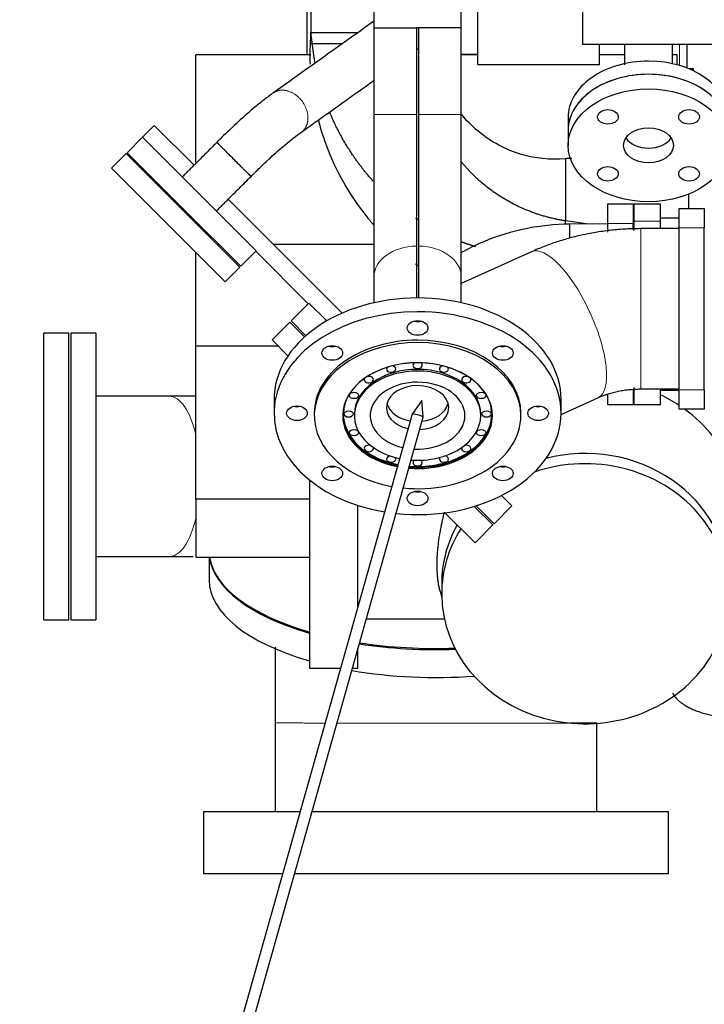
# Model space of a CAD drawing. Header units: inches. Extents: x 0 to 23760, y -13 to 16800.
# Tile 66 of 214: x 2643 to 3240, y 11492 to 12350. Entities that reach past the tile are written whole.
import ezdxf

# ---------------------------------------------------------------- set-up
doc = ezdxf.new("R2010")
doc.units = ezdxf.units.IN
doc.layers.add('254', color=7, linetype='Continuous', true_color=0xffffff)
doc.styles.add('latin_extended', font='simplex.shx')
doc.dimstyles.get("Standard").update_dxf_attribs({"dimtxt": 0.18, "dimasz": 0.18, "dimexe": 0.18, "dimexo": 0.0625, "dimgap": 0.09, "dimtad": 0, "dimtih": 1, "dimtoh": 1, "dimdec": 4, "dimzin": 0, "dimdsep": 46, "dimtxsty": 'Standard', "dimcen": 0.09, "dimadec": 0, "dimazin": 0, "dimtfac": 1, "dimtdec": 4, "dimtofl": 0, "dimtmove": 0, "dimatfit": 3, "dimfxl": 1, "dimtolj": 1, "dimtzin": 0, "dimarcsym": 0})

# ---------------------------------------------------------------- blocks, each defined once
blk = doc.blocks.new('_U11')
at = {"layer": '254', "color": 3, "linetype": 'Continuous', "lineweight": 13, "transparency": 16777216}
for p, q in [((8503.87, 13952.97), (8503.87, 10472.46)), ((1737.89, 13597.98), (1737.89, 10472.46)), ((1877.89, 10512.46), (8363.87, 10512.46))]:
    blk.add_line(p, q, dxfattribs=at)
at = {"layer": '254', "color": 3, "transparency": 16777216}
for points in [[(1877.89, 10535.79), (1877.89, 10489.13), (1737.89, 10512.46)], [(8363.87, 10489.13), (8363.87, 10535.79), (8503.87, 10512.46)]]:
    blk.add_solid(points, dxfattribs=at)
at = {"layer": 'Defpoints', "color": 0, "transparency": 16777216}
for p in [(8503.87, 13992.97), (1737.89, 13637.98), (8503.87, 10512.46)]:
    blk.add_point(p, dxfattribs=at)
at = {"layer": '254', "color": 2, "lineweight": 13, "transparency": 16777216, "insert": (4877.55, 10722.46), "char_height": 140, "attachment_point": 1, "style": 'latin_extended'}
blk.add_mtext('\\A1;6766', dxfattribs=at)

msp = doc.modelspace()

# ---------------------------------------------------------------- linework, layer by layer
at = {"layer": '254', "color": 2, "linetype": 'Continuous', "lineweight": 25}
for p, q in [((3133.869, 12328.475), (3133.869, 12674.547)), ((2893.465, 12489.752), (2893.465, 12319.403)), ((2896.869, 12479.977), (2896.869, 12338.977)), ((2951.869, 12382.977), (2951.869, 12342.977)), ((3027.869, 12342.977), (3027.869, 12382.977)), ((3042.369, 12310.834), (3042.369, 12360.717)), ((2896.869, 12338.977), (2938.256, 12338.977)), ((2896.869, 12338.977), (2938.256, 12338.977)), ((2951.819, 12342.977), (2988.869, 12342.977)), ((2951.819, 12342.977), (2951.819, 12267.32)), ((2990.869, 12342.977), (2988.869, 12342.977)), ((3027.919, 12342.977), (2990.869, 12342.977)), ((3027.919, 12267.32), (3027.919, 12342.977)), ((3647.869, 12328.475), (3133.869, 12328.475)), ((3148.369, 12310.834), (3148.369, 12328.474)), ((3224.77, 12307.738), (3224.77, 12328.475)), ((2796.869, 12225.478), (2796.869, 12319.399)), ((2897.017, 12319.399), (2796.869, 12319.399)), ((3042.364, 12319.399), (3027.915, 12319.399)), ((3027.919, 12319.871), (3042.369, 12319.871)), ((3169.956, 12319.399), (3148.364, 12319.399)), ((3215.869, 12319.399), (3211.954, 12319.399)), ((3215.869, 12310.629), (3215.869, 12319.399)), ((3042.369, 12310.834), (3148.369, 12310.834)), ((3230.056, 12307.152), (3226.239, 12307.152)), ((3230.056, 12305.472), (3230.056, 12307.152)), ((2951.819, 12267.32), (2951.819, 12125.899)), ((3027.919, 12125.899), (3027.919, 12267.32)), ((3120.96, 12264.744), (3120.96, 12253.34)), ((2750.276, 12247.554), (2760.6, 12257.878)), ((2795.247, 12223.23), (2760.6, 12257.878)), ((3120.96, 12253.34), (3120.96, 12240.511)), ((2749.993, 12247.271), (2736.841, 12234.119)), ((2749.993, 12247.271), (2750.276, 12247.554)), ((2849.271, 12148.559), (2750.276, 12247.554)), ((2736.134, 12233.312), (2723.406, 12220.584)), ((2736.134, 12233.312), (2835.129, 12134.317)), ((2736.841, 12234.119), (2786.338, 12184.622)), ((2723.406, 12220.584), (2822.401, 12121.589)), ((2924.164, 12094.314), (2824.946, 12193.532)), ((3225.869, 12197.963), (3225.869, 12185.585)), ((2786.338, 12184.622), (2835.836, 12135.124)), ((3155.619, 12172.477), (3155.619, 12189.477)), ((3155.619, 12189.477), (3177.619, 12189.477)), ((3177.619, 12189.477), (3177.619, 12172.477)), ((3178.419, 12189.577), (3201.369, 12189.577)), ((3178.419, 12174.577), (3178.419, 12189.577)), ((3201.369, 12174.577), (3201.369, 12189.577)), ((3217.569, 12168.577), (3217.569, 12185.577)), ((3217.569, 12185.577), (3239.569, 12185.577)), ((3239.569, 12185.577), (3239.569, 12168.577)), ((3138.7, 12171.946), (3118.745, 12174.686)), ((3118.745, 12171.472), (3118.745, 12174.686)), ((3178.419, 12167.318), (3178.419, 12174.577)), ((3217.57, 12177.077), (3201.369, 12177.077)), ((3201.369, 12167.925), (3201.369, 12174.577)), ((3155.619, 12172.073), (3122.096, 12171.822)), ((3122.096, 12171.822), (3122.187, 12159.67)), ((3155.619, 12164.954), (3155.619, 12172.477)), ((3178.418, 12166.493), (3177.618, 12166.603)), ((3177.619, 12167.236), (3177.619, 12172.477)), ((3217.569, 12167.927), (3184.28, 12167.927)), ((3217.569, 12027.577), (3217.569, 12168.577)), ((3239.569, 12027.577), (3239.569, 12168.577)), ((2816.863, 12154.097), (2815.351, 12154.097)), ((2848.988, 12148.277), (2849.271, 12148.559)), ((2951.821, 12154.097), (2864.381, 12154.097)), ((2988.869, 12152.795), (2988.869, 12107.506)), ((2990.869, 12107.506), (2990.869, 12152.795)), ((2796.869, 12065.664), (2796.869, 12147.121)), ((2835.836, 12135.124), (2848.988, 12148.277)), ((2894.737, 12102.528), (2848.988, 12148.277)), ((3089.207, 12147.834), (3027.92, 12119.999)), ((2822.401, 12121.589), (2835.129, 12134.317)), ((2951.819, 12125.899), (2951.819, 12103.313)), ((3027.919, 12103.313), (3027.919, 12125.899)), ((2895.305, 12103.094), (2879.749, 12087.537)), ((2910.814, 12087.584), (2895.305, 12103.094)), ((2878.688, 12086.477), (2863.132, 12070.92)), ((2878.688, 12086.477), (2891.501, 12073.664)), ((2892.629, 12074.657), (2879.749, 12087.537)), ((2664.287, 11826.977), (2664.287, 12076.977)), ((2686.287, 12076.977), (2664.287, 12076.977)), ((2686.287, 11826.977), (2686.287, 12076.977)), ((2687.787, 12076.977), (2687.787, 11951.977)), ((2709.787, 12076.977), (2687.787, 12076.977)), ((2709.787, 12076.977), (2709.787, 11951.977)), ((2796.869, 11932.138), (2796.869, 12065.664)), ((2868.394, 12065.664), (2796.869, 12065.664)), ((2863.132, 12070.92), (2876.975, 12057.077)), ((3178.419, 12014.577), (3178.419, 12029.577)), ((2773.471, 12021.827), (2709.872, 12021.827)), ((3114.859, 12006.051), (3146.976, 12020.637)), ((3155.619, 12014.477), (3155.619, 12023.253)), ((3177.619, 12027.611), (3177.619, 12014.477)), ((3184.28, 12028.227), (3217.569, 12028.227)), ((3201.369, 12014.577), (3201.369, 12028.227)), ((3201.369, 12027.077), (3217.57, 12027.077)), ((3217.569, 12010.577), (3217.569, 12027.577)), ((3239.569, 12027.577), (3239.569, 12010.577)), ((2864.869, 12019.119), (2864.869, 12007.099)), ((2993.565, 12018.116), (2985.067, 12006.353)), ((2994.685, 12003.647), (2993.565, 12018.116)), ((3114.869, 12007.099), (3114.869, 12019.119)), ((3177.619, 12014.477), (3155.619, 12014.477)), ((3178.419, 12014.577), (3201.369, 12014.577)), ((2985.056, 12006.331), (2662.216, 10858.656)), ((2671.843, 10855.948), (2994.683, 12003.623)), ((2899.869, 12007.099), (2899.869, 12004.977)), ((2934.869, 12006.392), (2934.869, 12004.977)), ((2994.682, 12003.623), (2994.683, 12003.623)), ((2994.683, 12003.623), (2994.685, 12003.648)), ((3044.869, 12004.977), (3044.869, 12006.392)), ((3079.869, 12004.977), (3079.869, 12007.099)), ((3239.569, 12010.577), (3217.569, 12010.577)), ((2687.787, 11951.977), (2687.787, 11826.977)), ((2709.787, 11951.977), (2709.787, 11826.977)), ((2895.869, 11948.83), (2895.869, 11784.923)), ((3072.082, 11926.317), (3062.988, 11935.41)), ((2796.869, 11932.138), (2796.869, 11881.576)), ((2895.871, 11932.138), (2796.869, 11932.138)), ((2937.869, 11838.59), (2937.869, 11926.733)), ((3039.267, 11925.898), (3055.465, 11909.7)), ((3056.526, 11910.761), (3040.879, 11926.407)), ((3056.526, 11910.761), (3072.082, 11926.317)), ((3013.719, 11920.333), (3039.909, 11894.144)), ((3039.909, 11894.144), (3055.465, 11909.7)), ((3039.909, 11894.144), (3055.465, 11909.7)), ((2709.98, 11882.127), (2773.471, 11882.127)), ((2796.869, 11881.576), (2895.871, 11881.576)), ((2808.369, 11881.576), (2808.369, 11861.709)), ((3010.869, 11858.663), (3010.869, 11849.803)), ((3009.447, 11852.056), (3010.942, 11845.948)), ((2664.287, 11826.977), (2686.287, 11826.977)), ((2687.787, 11826.977), (2709.787, 11826.977)), ((2945.258, 11827.923), (3013.221, 11827.923)), ((2937.869, 11784.923), (2937.869, 11802.318)), ((2895.869, 11784.923), (2922.774, 11784.923)), ((2933.162, 11784.923), (2937.869, 11784.923)), ((2803.37, 11660.142), (2887.684, 11660.142)), ((2803.37, 11660.142), (2803.37, 11606.142)), ((2898.074, 11660.142), (3208.37, 11660.142)), ((3208.37, 11606.142), (3208.37, 11660.142)), ((2803.37, 11606.142), (2872.477, 11606.142)), ((2882.859, 11606.142), (3005.87, 11606.142)), ((3005.87, 11606.142), (3208.37, 11606.142))]:
    msp.add_line(p, q, dxfattribs=at)
at = {"layer": '254', "color": 110, "linetype": 'Continuous', "lineweight": 13}
for p, q in [((3217.833, 12328.475), (3217.833, 12310.082)), ((2951.819, 12267.32), (2988.869, 12267.32)), ((3027.919, 12267.32), (2990.869, 12267.32)), ((3178.419, 12174.577), (3201.369, 12174.577)), ((3177.619, 12172.477), (3155.619, 12172.477)), ((3184.28, 12167.927), (3184.28, 12106.14)), ((3239.569, 12168.577), (3217.569, 12168.577)), ((3089.207, 12147.834), (3089.206, 12147.833)), ((3184.28, 12106.14), (3184.28, 12028.228)), ((3217.569, 12027.577), (3239.569, 12027.577))]:
    msp.add_line(p, q, dxfattribs=at)
at = {"layer": '254', "color": 2, "linetype": 'Continuous', "lineweight": 25}
for centre, major_axis, ratio, start_param, end_param in [((3190.96, 12264.744), (70, 0), 0.7014379, 1.5707958, 3.1416905), ((3190.96, 12264.744), (70, 0), 0.7014379, 0, 1.5707958), ((3190.96, 12253.34), (70, 0), 0.7014379, 0.7853961, 3.1416893), ((3190.96, 12253.34), (70, 0), 0.7014379, 1.5707958, 3.1416905), ((3190.96, 12253.34), (70, 0), 0.7014379, 0, 1.5707958), ((3190.96, 12253.34), (21.75, 0), 0.7014379, 3.5756252, 5.8491621), ((2989.869, 12019.119), (125, 0), 0.7071068, 1.5707963, 3.1415927), ((2989.869, 12019.119), (125, 0), 0.7071068, 0, 1.5707963), ((2989.869, 12007.099), (125, 0), 0.7071068, 1.5707963, 4.4800093), ((2989.869, 12007.099), (125, 0), 0.7071068, 0, 1.5707963), ((2989.869, 12093.366), (9, 0), 0.7071068, 4.3775148, 5.0472631), ((2989.869, 12004.977), (90, 0), 0.7071068, 1.5707963, 4.4594908), ((2989.869, 12007.099), (90, 0), 0.7071068, 1.5707963, 3.1415927), ((2915.623, 12071.619), (9, 0), 0.7071068, 4.3775148, 5.0472631), ((2989.869, 12007.099), (90, 0), 0.7071068, 0, 1.5707963), ((2989.869, 12004.977), (90, 0), 0.7071068, 0, 1.5707963), ((3064.116, 12071.619), (9, 0), 0.7071068, 4.3775148, 5.0472631), ((2989.869, 12005.119), (65, 0), 0.7071068, 1.5707963, 4.4561528), ((2989.869, 12004.977), (-65.2, 0), 0.7071068, 4.712389, 6.2831853), ((2966.908, 12045.588), (4, 0), 0.7071068, 2.5557838, 6.2831853), ((2966.908, 12045.588), (4, 0), 0.7071068, 0, 1.3488232), ((2989.869, 12004.977), (-65.2, 0), 0.7071068, 1.4526921, 4.712389), ((2989.869, 12048.818), (4, 0), 0.7071068, 2.233476, 6.2831853), ((2989.869, 12005.119), (65, 0), 0.7071068, 0, 1.5707963), ((2989.869, 12048.818), (4, 0), 0.7071068, 0, 0.9081166), ((3012.83, 12045.588), (4, 0), 0.7071068, 1.7927695, 6.2831853), ((3012.83, 12045.588), (4, 0), 0.7071068, 0, 0.5858089), ((2989.869, 12004.977), (55, 0), 0.7071068, 1.5707963, 4.4233625), ((2989.869, 12006.392), (55, 0), 0.7071068, 1.5707963, 3.1415927), ((2947.443, 12036.392), (4, 0), 0.7071068, 2.7278842, 6.2831853), ((2947.443, 12036.392), (4, 0), 0.7071068, 1.5707963, 1.9430751), ((2947.443, 12036.392), (4, 0), 0.7071068, 0, 1.5707963), ((2989.869, 12006.392), (55, 0), 0.7071068, 0, 1.5707963), ((2989.869, 12004.977), (55, 0), 0.7071068, 0, 1.5707963), ((3032.296, 12036.392), (4, 0), 0.7071068, 1.5707963, 6.2831853), ((3032.296, 12036.392), (4, 0), 0.7071068, 1.1985176, 1.5707963), ((3032.296, 12036.392), (4, 0), 0.7071068, 0, 0.4137085), ((2989.869, 12004.977), (41.25, 0), 0.7071068, 1.5707963, 4.3922411), ((2989.869, 12011.959), (27.15, 0), 0.7071068, 1.5707963, 4.3991133), ((2989.869, 12004.977), (41.25, 0), 0.7071068, 0, 1.5707963), ((2989.869, 12011.959), (27.15, 0), 0.7071068, 0, 1.5707963), ((3135.869, 11913.087), (138, 0), 0.9066446, 0.9372322, 1.0762629), ((2884.869, 12019.119), (9, 0), 0.7071068, 4.3775148, 5.0472631), ((2989.869, 12006.392), (64.6, 0), 0.7071068, 2.9311059, 4.4431938), ((2989.869, 12019.119), (-27.15, 0), 0.7071068, 0.1875138, 1.3304645), ((2989.869, 12011.959), (27.15, 0), 0.7071068, 4.777577, 6.2831853), ((2989.869, 12019.119), (-27.15, 0), 0.7071068, 1.7122662, 2.9540788), ((2989.869, 12006.392), (64.6, 0), 0.7071068, 0, 0.2104867), ((3094.869, 12019.119), (9, 0), 0.7071068, 4.3775148, 5.0472631), ((2989.869, 12004.977), (-65.2, 0), 0.7071068, 0, 1.2962997), ((2989.869, 12006.109), (-65, 0), 0.7071068, 0, 1.2950234), ((2989.869, 12007.099), (125, 0), 0.7071068, 4.5615925, 6.2831853), ((2989.869, 12004.977), (90, 0), 0.7071068, 4.5726863, 6.2831853), ((2989.869, 12005.119), (65, 0), 0.7071068, 4.5951683, 6.2831853), ((2989.869, 12006.109), (-65, 0), 0.7071068, 1.4577972, 3.1415927), ((2989.869, 12006.392), (64.6, 0), 0.7071068, 4.6010588, 6.2831853), ((2989.869, 12004.977), (55, 0), 0.7071068, 4.6088146, 6.2831853), ((2989.869, 12004.977), (4.813, -1.354), 0.1136974, 0.0419258, 3.1415978), ((2989.869, 12004.977), (41.25, 0), 0.7071068, 4.639936, 6.2831853), ((3135.869, 11913.087), (138, 0), 0.9066446, 0.6331812, 0.8933987), ((2947.443, 11976.392), (4, 0), 0.7071068, 1.5707963, 6.2831853), ((2947.443, 11976.392), (4, 0), 0.7071068, 1.1955724, 1.5707963), ((2947.443, 11976.392), (4, 0), 0.7071068, 0, 0.326922), ((3032.296, 11976.392), (4, 0), 0.7071068, 2.8146707, 6.2831853), ((3032.296, 11976.392), (4, 0), 0.7071068, 1.5707963, 1.9460203), ((3032.296, 11976.392), (4, 0), 0.7071068, 0, 1.5707963), ((3135.869, 11858.663), (-125, 0), 0.9066446, 3.1415939, 4.9887522), ((2966.908, 11967.195), (4, 0), 0.7071068, 1.8046486, 6.2831853), ((2966.908, 11967.195), (4, 0), 0.7071068, 0, 0.525235), ((3012.83, 11967.195), (4, 0), 0.7071068, 2.6163576, 6.2831853), ((3135.869, 11849.803), (-125, 0), 0.9066446, 0.0095242, 5.0736734), ((3012.83, 11967.195), (4, 0), 0.7071068, 0, 1.336944), ((2915.623, 11966.619), (9, 0), 0.7071068, 4.3775148, 5.0472631), ((2989.869, 11963.965), (4, 0), 0.7071068, 2.2704879, 6.2831853), ((2989.869, 11963.965), (4, 0), 0.7071068, 0, 0.8711047), ((3064.116, 11966.619), (9, 0), 0.7071068, 4.3775148, 5.0472631), ((2989.869, 11944.873), (9, 0), 0.7071068, 4.3775148, 5.0472631), ((3135.869, 11858.663), (-125, 0), 0.9066446, 5.8153838, 6.2831853), ((3135.869, 11849.803), (-125, 0), 0.9066446, 5.7597187, 6.2831853), ((3005.869, 11886.131), (197.5, 0), 0.4305111, 3.1951183, 4.1216138), ((3005.869, 11886.991), (197.5, 0), 0.4297911, 3.20537, 4.1215999), ((3005.869, 11861.709), (197.5, 0), 0.4297911, 3.1415927, 4.1215999), ((3135.869, 11858.663), (-125, 0), 0.9066446, 0, 0.0095242), ((3135.869, 11849.803), (-125, 0), 0.9066446, 0, 0.0095242), ((3005.869, 11886.131), (197.5, 0), 0.4305111, 4.3675813, 4.7983824), ((3005.869, 11886.991), (197.5, 0), 0.4297911, 4.3690696, 4.795768), ((3005.869, 11861.709), (197.5, 0), 0.4297911, 4.3322453, 4.8815198)]:
    msp.add_ellipse(centre, major_axis=major_axis, ratio=ratio, start_param=start_param, end_param=end_param, dxfattribs=at)
for centre, major_axis, ratio in [((3190.96, 12240.511), (70, 0), 0.7014379), ((3155.604, 12265.31), (9, 0), 0.7014379), ((3226.315, 12265.31), (9, 0), 0.7014379), ((3190.96, 12240.511), (21.75, 0), 0.7014379), ((3155.604, 12215.711), (9, 0), 0.7014379), ((3226.315, 12215.711), (9, 0), 0.7014379), ((2989.869, 12081.345), (9, 0), 0.7071068), ((2915.623, 12059.599), (9, 0), 0.7071068), ((3064.116, 12059.599), (9, 0), 0.7071068), ((2934.437, 12022.627), (4, 0), 0.7071068), ((3045.302, 12022.627), (4, 0), 0.7071068), ((2884.869, 12007.099), (9, 0), 0.7071068), ((3094.869, 12007.099), (9, 0), 0.7071068), ((2929.869, 12006.392), (4, 0), 0.7071068), ((3049.869, 12006.392), (4, 0), 0.7071068), ((2934.437, 11990.156), (4, 0), 0.7071068), ((3045.302, 11990.156), (4, 0), 0.7071068), ((2915.623, 11954.599), (9, 0), 0.7071068), ((3064.116, 11954.599), (9, 0), 0.7071068), ((2989.869, 11932.852), (9, 0), 0.7071068)]:
    msp.add_ellipse(centre, major_axis=major_axis, ratio=ratio, dxfattribs=at)
at = {"layer": '254', "color": 110, "linetype": 'Continuous', "lineweight": 13}
for centre, major_axis, ratio, start_param, end_param in [((2989.869, 12125.899), (38.05, 0), 0.7071068, 1.5970806, 3.1415927), ((2989.869, 12125.899), (38.05, 0), 0.7071068, 0, 1.5445121), ((3118.092, 12084.235), (-28.884, 63.598), 0.3483963, 4.7502637, 6.2831853), ((3118.092, 12084.235), (-28.884, 63.598), 0.3483963, 3.141572, 4.7502637), ((2773.471, 11951.977), (0, -69.85), 0.3920416, 2.1170407, 3.1415927), ((2773.471, 11951.977), (0, -69.85), 0.3920416, 0, 1.0244537)]:
    msp.add_ellipse(centre, major_axis=major_axis, ratio=ratio, start_param=start_param, end_param=end_param, dxfattribs=at)
at = {"layer": '254', "color": 2, "linetype": 'Continuous', "lineweight": 25}
for points, knots in [([(2951.871, 12348.69), (2950.208, 12347.504), (2943.044, 12342.393), (2930.38, 12333.36), (2913.88, 12321.588), (2897.379, 12309.817), (2880.866, 12298.037), (2869.854, 12290.182), (2864.342, 12286.25)], [0, 0, 0, 0, 0.0570047, 0.2455216, 0.4340384, 0.6225552, 0.8110722, 1, 1, 1, 1]), ([(3169.96, 12328.377), (3169.96, 12324.921), (3169.96, 12318.889), (3169.96, 12313.095), (3169.96, 12310.643)], [0, 0, 0, 0, 0.5661726, 1, 1, 1, 1]), ([(3211.96, 12311.238), (3211.96, 12316.538), (3211.96, 12322.333), (3211.96, 12328.228), (3211.96, 12328.459)], [0, 0, 0, 0, 0.9607419, 1, 1, 1, 1]), ([(2888.751, 12252.071), (2895.176, 12256.655), (2908.018, 12265.815), (2927.277, 12279.554), (2941.874, 12289.967), (2950.056, 12295.804), (2951.821, 12297.063)], [0, 0, 0, 0, 0.3056504, 0.6108437, 0.9160369, 1, 1, 1, 1]), ([(2864.342, 12286.25), (2861.785, 12284.433), (2856.674, 12280.609), (2846.563, 12272.464), (2834.586, 12261.974), (2824.025, 12251.945), (2817.895, 12245.878), (2815.952, 12243.937), (2815.154, 12243.136)], [0, 0, 0, 0, 0.1934902, 0.3652001, 0.6516723, 0.8888571, 0.9542204, 1, 1, 1, 1]), ([(2903.304, 12262.868), (2905.98, 12252.543), (2913.193, 12231.06), (2927.599, 12203.07), (2941.442, 12183.32), (2949.223, 12173.895), (2951.413, 12171.358)], [0, 0, 0, 0, 0.3068391, 0.6483567, 0.9035475, 1, 1, 1, 1]), ([(2988.869, 12267.32), (2988.869, 12264.667), (2988.869, 12262.006), (2988.869, 12259.003), (2988.869, 12258.67), (2988.869, 12258.003), (2988.869, 12257.003), (2988.869, 12256.005), (2988.869, 12254.012), (2988.869, 12252.687), (2988.869, 12248.723), (2988.869, 12246.095), (2988.869, 12240.867), (2988.869, 12235.667), (2988.869, 12227.953), (2988.869, 12222.866), (2988.869, 12217.809), (2988.869, 12215.294), (2988.869, 12211.543), (2988.869, 12209.674), (2988.869, 12207.502), (2988.869, 12206.573), (2988.869, 12205.954), (2988.869, 12205.645), (2988.869, 12202.868), (2988.869, 12200.434), (2988.869, 12195.637), (2988.869, 12193.273), (2988.869, 12188.614), (2988.869, 12184.024), (2988.869, 12177.343), (2988.869, 12173.026), (2988.869, 12168.777), (2988.869, 12166.687), (2988.869, 12163.605), (2988.869, 12162.077), (2988.869, 12160.569), (2988.869, 12159.818), (2988.869, 12159.568), (2988.869, 12159.07), (2988.869, 12158.822), (2988.869, 12156.596), (2988.869, 12154.67), (2988.869, 12152.795)], [0, 0, 0, 0, 0.0625, 0.0625, 0.0703125, 0.0703125, 0.078125, 0.09375, 0.09375, 0.125, 0.125, 0.1875, 0.1875, 0.25, 0.3125, 0.375, 0.375, 0.4375, 0.4375, 0.46875, 0.484375, 0.4921875, 0.4921875, 0.5, 0.5, 0.5625, 0.5625, 0.625, 0.625, 0.6875, 0.75, 0.8125, 0.8125, 0.875, 0.875, 0.90625, 0.921875, 0.921875, 0.9296875, 0.9296875, 0.9375, 0.9375, 1, 1, 1, 1]), ([(2990.869, 12152.795), (2990.869, 12154.67), (2990.869, 12156.596), (2990.869, 12158.822), (2990.869, 12159.07), (2990.869, 12159.568), (2990.869, 12159.818), (2990.869, 12160.569), (2990.869, 12162.077), (2990.869, 12163.605), (2990.869, 12166.687), (2990.869, 12168.777), (2990.869, 12173.026), (2990.869, 12177.343), (2990.869, 12184.024), (2990.869, 12188.614), (2990.869, 12193.273), (2990.869, 12195.637), (2990.869, 12200.434), (2990.869, 12202.868), (2990.869, 12205.645), (2990.869, 12205.954), (2990.869, 12206.573), (2990.869, 12207.502), (2990.869, 12209.674), (2990.869, 12211.543), (2990.869, 12215.294), (2990.869, 12217.809), (2990.869, 12222.866), (2990.869, 12227.953), (2990.869, 12235.667), (2990.869, 12240.867), (2990.869, 12246.095), (2990.869, 12248.723), (2990.869, 12252.687), (2990.869, 12254.012), (2990.869, 12256.005), (2990.869, 12257.003), (2990.869, 12258.003), (2990.869, 12258.67), (2990.869, 12259.003), (2990.869, 12262.006), (2990.869, 12264.667), (2990.869, 12267.32)], [0, 0, 0, 0, 0.0625, 0.0625, 0.0703125, 0.0703125, 0.078125, 0.078125, 0.09375, 0.125, 0.125, 0.1875, 0.1875, 0.25, 0.3125, 0.375, 0.375, 0.4375, 0.4375, 0.5, 0.5, 0.5078125, 0.5078125, 0.515625, 0.53125, 0.5625, 0.5625, 0.625, 0.625, 0.6875, 0.75, 0.8125, 0.8125, 0.875, 0.875, 0.90625, 0.90625, 0.921875, 0.9296875, 0.9296875, 0.9375, 0.9375, 1, 1, 1, 1]), ([(3118.745, 12228.872), (3105.326, 12227.767), (3085.551, 12229.655), (3059.989, 12240.148), (3042.215, 12252.203), (3032.154, 12262.471), (3027.795, 12267.864)], [0, 0, 0, 0, 0.3766035, 0.5830791, 0.7978413, 1, 1, 1, 1]), ([(2844.853, 12213.438), (2845.382, 12213.969), (2846.583, 12215.17), (2849.114, 12217.696), (2854.223, 12222.715), (2863.193, 12231.212), (2873.126, 12239.939), (2882.015, 12247.114), (2886.503, 12250.475), (2888.751, 12252.071)], [0, 0, 0, 0, 0.0333561, 0.0756147, 0.1592421, 0.353325, 0.6362714, 0.806361, 1, 1, 1, 1]), ([(2815.154, 12243.136), (2812.623, 12240.605), (2807.557, 12235.539), (2800.921, 12228.903), (2796.817, 12224.799), (2795.248, 12223.23)], [0, 0, 0, 0, 0.3814528, 0.7635515, 1, 1, 1, 1]), ([(2824.946, 12193.531), (2826.515, 12195.1), (2829.774, 12198.36), (2834.724, 12203.309), (2839.791, 12208.376), (2843.167, 12211.752), (2844.853, 12213.438)], [0, 0, 0, 0, 0.2364441, 0.4911701, 0.7458953, 1, 1, 1, 1]), ([(3122.096, 12171.822), (3109.302, 12171.703), (3084.025, 12169.079), (3052.299, 12159.345), (3033.967, 12150.407), (3027.47, 12146.773)], [0, 0, 0, 0, 0.3834166, 0.7741998, 1, 1, 1, 1]), ([(3009.473, 11851.951), (3009.315, 11852.593), (3009.164, 11853.247), (3008.794, 11854.947), (3008.584, 11856.009), (3008.197, 11858.193), (3008.02, 11859.314), (3007.82, 11860.754), (3007.782, 11861.044), (3007.725, 11861.481), (3007.707, 11861.628), (3007.67, 11861.921), (3007.581, 11862.656), (3007.499, 11863.397), (3007.318, 11865.19), (3007.217, 11866.403), (3007.055, 11868.864), (3006.932, 11871.359), (3006.869, 11875.205), (3006.907, 11877.838), (3006.985, 11880.506), (3007.045, 11881.858), (3007.165, 11883.912), (3007.21, 11884.601), (3007.31, 11885.988), (3007.366, 11886.682), (3007.545, 11888.768), (3007.684, 11890.162), (3007.997, 11892.958), (3008.172, 11894.358), (3008.555, 11897.167), (3008.764, 11898.575), (3009.213, 11901.398), (3009.454, 11902.813), (3009.967, 11905.65), (3010.238, 11907.072), (3010.56, 11908.676), (3010.596, 11908.854), (3010.668, 11909.211), (3010.705, 11909.39), (3010.814, 11909.924), (3011.036, 11910.992), (3011.264, 11912.055), (3011.727, 11914.176), (3012.047, 11915.582), (3012.671, 11918.241), (3012.975, 11919.495), (3013.284, 11920.744)], [0, 0, 0, 0, 0.0367056, 0.0367056, 0.0937019, 0.0937019, 0.1506982, 0.1506982, 0.1649473, 0.1649473, 0.1720718, 0.1720718, 0.1791964, 0.2076945, 0.2076945, 0.2646908, 0.2646908, 0.3216871, 0.3786834, 0.4356797, 0.4356797, 0.492676, 0.492676, 0.5211741, 0.5211741, 0.5496723, 0.5496723, 0.6066686, 0.6066686, 0.6636649, 0.6636649, 0.7206612, 0.7206612, 0.7776575, 0.7776575, 0.8346537, 0.8346537, 0.8417783, 0.8417783, 0.8489028, 0.8489028, 0.8631519, 0.89165, 0.89165, 0.9486463, 0.9486463, 1, 1, 1, 1]), ([(2865.87, 11803.248), (2865.87, 11800.696), (2865.87, 11789.289), (2865.87, 11767.295), (2865.87, 11747.768), (2865.87, 11737.209)], [0, 0, 0, 0, 0.1181856, 0.5262999, 1, 1, 1, 1]), ([(2865.87, 11737.209), (2865.87, 11732.879), (2865.87, 11724.251), (2865.87, 11711.319), (2865.87, 11689.806), (2865.87, 11672.591), (2865.87, 11659.68)], [0, 0, 0, 0, 0.1675676, 0.3338645, 0.5004071, 1, 1, 1, 1]), ([(3145.87, 11659.68), (3145.87, 11672.591), (3145.87, 11688.73), (3145.87, 11708.096), (3145.87, 11717.773), (3145.87, 11727.477), (3145.87, 11733.954), (3145.87, 11737.209)], [0, 0, 0, 0, 0.4995929, 0.6245029, 0.7493663, 0.8740435, 1, 1, 1, 1])]:
    msp.add_open_spline(points, degree=3, knots=knots, dxfattribs=at)
for points, degree in [([(2896.869, 12338.977), (2896.292, 12328.853)], 1), ([(2898.259, 12328.853), (2897.564, 12333.915), (2896.869, 12338.977)], 2), ([(2988.869, 12342.977), (2988.869, 12317.758), (2988.869, 12292.539), (2988.869, 12267.32)], 3), ([(2990.869, 12267.32), (2990.869, 12292.539), (2990.869, 12317.758), (2990.869, 12342.977)], 3), ([(2896.292, 12328.853), (2896.061, 12322.91), (2896.051, 12317.015), (2896.263, 12311.162)], 3), ([(2898.259, 12328.853), (2898.002, 12328.853), (2897.487, 12328.853), (2896.832, 12328.853), (2896.395, 12328.853), (2896.292, 12328.853), (2896.292, 12328.853)], 3), ([(2924.064, 12328.853), (2915.463, 12328.853), (2906.861, 12328.853), (2898.259, 12328.853)], 3), ([(2988.871, 12323.494), (2989.538, 12323.969), (2990.204, 12324.444), (2990.871, 12324.92)], 3), ([(3124.284, 12229.187), (3118.745, 12228.872)], 1), ([(3118.745, 12228.872), (3118.745, 12228.872), (3118.745, 12226.05), (3118.745, 12213.999), (3118.745, 12195.962), (3118.745, 12181.779), (3118.745, 12174.686)], 3), ([(2795.248, 12223.23), (2784.742, 12212.724)], 1), ([(2814.441, 12183.026), (2824.946, 12193.531)], 1), ([(3184.28, 12167.927), (3133.511, 12167.732), (3089.215, 12147.837)], 2), ([(2988.185, 12137.164), (2988.861, 12136.662), (2989.54, 12136.163), (2990.221, 12135.667)], 3), ([(2796.693, 12021.827), (2784.909, 12021.827), (2773.471, 12021.827)], 2), ([(3146.976, 12020.637), (3163.673, 12028.139), (3184.28, 12028.227)], 2), ([(2773.471, 11882.127), (2783.841, 11882.127), (2794.495, 11882.127)], 2)]:
    msp.add_open_spline(points, degree=degree, dxfattribs=at)
for points, weights, degree in [([(2900.624, 12312.582), (2899.139, 12320.655), (2898.259, 12328.853)], [0.970688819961, 0.984527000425, 1], 2), ([(2844.853, 12213.438), (2844.847, 12213.433), (2844.636, 12213.633), (2844.242, 12214.016), (2843.726, 12214.523)], [1.00388389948, 1.00804512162, 1.01276782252, 1.01661171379, 1.01661171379], 4), ([(2990.294, 12175.762), (2989.296, 12176.417), (2988.305, 12177.085)], [0.855370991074, 0.855136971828, 0.854933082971], 2), ([(3040.332, 12152.179), (3033.884, 12154.14), (3027.546, 12156.579)], [0.883859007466, 0.878138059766, 0.873497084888], 2)]:
    msp.add_rational_spline(points, weights, degree=degree, dxfattribs=at)
at = {"layer": '254', "color": 110, "linetype": 'Continuous', "lineweight": 13}
for points, weights, knots in [([(2893.317, 12258.077), (2895.509, 12263.737), (2895.457, 12273.215), (2888.676, 12281.251), (2878.648, 12287.879), (2873.242, 12289.805), (2868.122, 12288.908), (2864.416, 12286.303)], [1.01661171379, 1.01661171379, 0.958470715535, 1.01661171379, 1.01661171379, 0.988825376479, 0.990879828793, 1.00072549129], [0, 0, 0, 0, 0, 0.5912568, 0.5912568, 0.5912568, 1, 1, 1, 1, 1]), ([(2918.925, 11737.156), (2938.368, 11737.149), (2961.006, 11737.143), (2984.571, 11737.141), (3055.367, 11737.141), (3121.121, 11737.153), (3145.87, 11737.185), (3145.87, 11737.209)], [0.995647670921, 0.998212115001, 1.00584581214, 1.01661171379, 1.01661171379, 0.958470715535, 1.01661171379, 1.01661171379], [0, 0, 0, 0, 0, 0.3008521, 0.3008521, 0.3008521, 1, 1, 1, 1, 1])]:
    msp.add_rational_spline(points, weights, degree=4, knots=knots, dxfattribs=at)
at = {"layer": '254', "color": 2, "linetype": 'Continuous', "lineweight": 25}
for points, weights, degree, knots in [([(2951.239, 12209.239), (2934.002, 12228.393), (2916.992, 12260.571), (2913.193, 12269.79)], [0.859077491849, 0.867774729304, 0.898853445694, 0.90960371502], 2, [0, 0, 0, 0.7204388, 1, 1, 1]), ([(2843.726, 12214.523), (2841.72, 12216.493), (2836.629, 12221.542), (2829.181, 12228.992), (2820.725, 12237.474), (2816.884, 12241.337), (2815.137, 12243.12), (2815.154, 12243.136)], [1.01661171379, 1.01661171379, 0.958470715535, 1.01661171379, 1.01661171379, 0.984520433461, 0.99186331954, 1.00388794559], 4, [0, 0, 0, 0, 0, 0.573744, 0.573744, 0.573744, 1, 1, 1, 1, 1]), ([(3118.745, 12174.686), (3090.182, 12179.109), (3043.122, 12207.037), (3027.476, 12226.847)], [1, 0.926776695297, 0.85781864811, 0.854050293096], 2, [0, 0, 0, 0.5309265, 1, 1, 1]), ([(3212.168, 11763.21), (3215.626, 11755.778), (3225.37, 11748.695), (3240.884, 11744.265), (3277.087, 11739.062), (3309.684, 11739.584), (3330.263, 11750.462), (3339.122, 11761.849), (3340.289, 11764.034), (3340.906, 11766.333), (3340.906, 11768.688)], [0.999100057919, 0.990776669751, 0.991201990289, 1.01661171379, 1.01661171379, 0.958470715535, 1.01661171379, 1.01661171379, 1.01390807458, 1.01024984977, 1.00663175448], 4, [0, 0, 0, 0, 0, 0.352255, 0.352255, 0.352255, 0.885097, 0.885097, 0.885097, 1, 1, 1, 1, 1])]:
    msp.add_rational_spline(points, weights, degree=degree, knots=knots, dxfattribs=at)
at = {"layer": '254', "color": 110, "linetype": 'Continuous', "lineweight": 13}
for points, weights in [([(2888.596, 12251.962), (2890.258, 12253.111), (2891.623, 12254.592), (2892.632, 12256.308), (2893.317, 12258.077)], [1.00050973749, 1.00490118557, 1.01093388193, 1.01661171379, 1.01661171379]), ([(2865.87, 11737.209), (2865.87, 11737.197), (2872.109, 11737.183), (2887.553, 11737.17), (2909.061, 11737.16)], [1.01661171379, 1.01661171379, 1.0012996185, 0.994249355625, 0.994839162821])]:
    msp.add_rational_spline(points, weights, degree=4, dxfattribs=at)

# ---------------------------------------------------------------- dimensions: what is measured, and where the dimension line sits
at = {"layer": '254', "color": 2, "linetype": 'Continuous', "lineweight": 13}
dim = msp.add_linear_dim(base=(8503.869, 10512.459), p1=(1737.889, 13637.977), p2=(8503.869, 13992.97), dimstyle='Standard', override={"dimscale": 40, "dimtxt": 3.5, "dimasz": 3.5, "dimexe": 1, "dimexo": 1, "dimgap": 1.75, "dimtad": 1, "dimtih": 1, "dimtoh": 0, "dimdec": 0, "dimlfac": 1, "dimzin": 8, "dimdsep": 46, "dimlunit": 2, "dimtxsty": 'latin_extended', "dimsah": 1, "dimse1": 0, "dimse2": 0, "dimsd1": 0, "dimsd2": 0, "dimclrd": 3, "dimclre": 3, "dimclrt": 2, "dimtol": 0, "dimtm": -0.1, "dimtfac": 0.714286, "dimtdec": 3, "dimtofl": 1, "dimtmove": 0, "dimtzin": 8, "dimlwd": 13, "dimlwe": 13}, dxfattribs=at)
dim.commit()
dim.dimension.update_dxf_attribs({"geometry": '_U11', "text_midpoint": (5120.879, 10512.459), "dimtype": 160})

doc.saveas('drawing.dxf')
